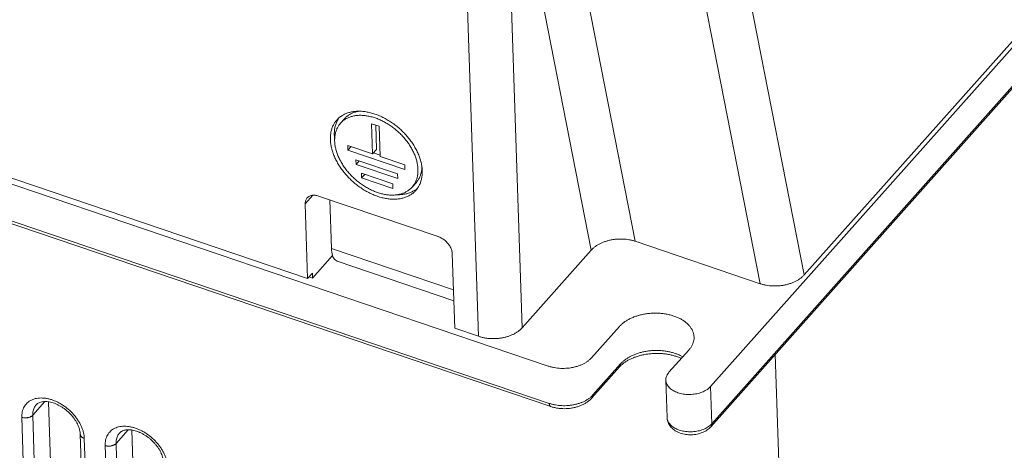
# Model space of a CAD drawing. Header units: millimetres. Extents: x -473 to 23648, y -382 to 1866.
# Tile 37 of 256: x 460 to 522, y 362 to 389. Entities that reach past the tile are written whole.
import ezdxf

# ---------------------------------------------------------------- set-up
doc = ezdxf.new("R2010")
doc.units = ezdxf.units.MM
doc.header["$LTSCALE"] = 80
for name, color, linetype in [('02___PRT_ALL_AXES', 7, 'CONTINUOUS'), ('08_ALL_DRAFTS', 7, 'CONTINUOUS'), ('09_ALL_ROUNDS', 7, 'CONTINUOUS'), ('20_ALL_FEATURES', 7, 'CONTINUOUS')]:
    doc.layers.add(name, color=color, linetype=linetype)

msp = doc.modelspace()

# ---------------------------------------------------------------- linework, layer by layer
at = {"layer": '02___PRT_ALL_AXES', "color": 0, "linetype": 'Continuous', "lineweight": 0}
for p, q in [((509.46, 373.298), (586.919, 460.229)), ((491.011, 415.569), (498.896, 375.398)), ((490.737, 402.413), (496.147, 374.851)), ((491.814, 369.987), (490.737, 402.413)), ((489.086, 369.463), (488.009, 401.89)), ((503.995, 401.135), (509.46, 373.298)), ((501.299, 400.316), (506.711, 372.75)), ((416.415, 394.089), (478.407, 373.082)), ((480.709, 383.053), (480.461, 382.775)), ((482.873, 382.589), (482.404, 382.748)), ((482.404, 382.748), (482.467, 380.859)), ((482.664, 382.66), (482.714, 381.137)), ((482.936, 380.7), (482.873, 382.589)), ((482.467, 380.859), (480.917, 381.384)), ((480.917, 381.384), (480.926, 381.096)), ((480.926, 381.096), (481.121, 381.315)), ((480.926, 381.096), (484.495, 379.887)), ((482.467, 380.859), (482.714, 381.137)), ((482.52, 380.918), (482.933, 380.778)), ((484.485, 380.175), (482.936, 380.7)), ((484.028, 379.607), (481.423, 380.49)), ((481.423, 380.49), (481.433, 380.202)), ((481.433, 380.202), (481.627, 380.421)), ((481.433, 380.202), (484.037, 379.32)), ((484.495, 379.887), (484.485, 380.175)), ((483.726, 378.987), (481.773, 379.649)), ((481.773, 379.649), (481.782, 379.361)), ((481.782, 379.361), (481.977, 379.58)), ((481.782, 379.361), (483.736, 378.699)), ((484.037, 379.32), (484.028, 379.607)), ((483.736, 378.699), (483.726, 378.987)), ((485.189, 379.062), (484.941, 378.784)), ((478.407, 373.082), (478.252, 377.746)), ((498.896, 375.398), (506.711, 372.75)), ((487.61, 369.963), (487.455, 374.627)), ((491.814, 369.987), (496.147, 374.851)), ((487.61, 369.963), (489.086, 369.463))]:
    msp.add_line(p, q, dxfattribs=at)
for centre, radius, start, end in [((481.615, 382.253), 1.518, 145.64202, 151.97213), ((481.634, 382.242), 1.539, 151.95779, 152.14076), ((482.554, 382.116), 2.479, 181.96345, 187.88216), ((484.289, 379.87), 1.518, 304.39791, 311.35526)]:
    msp.add_arc(centre, radius, start, end, dxfattribs=at)
for points, knots in [([(485.534, 380.171), (485.525, 380.223), (485.495, 380.366), (485.428, 380.599), (485.325, 380.868), (485.196, 381.137), (485.044, 381.403), (484.869, 381.662), (484.674, 381.913), (484.459, 382.153), (484.228, 382.379), (483.982, 382.591), (483.724, 382.785), (483.456, 382.96), (483.181, 383.114), (482.901, 383.246), (482.62, 383.354), (482.339, 383.437), (482.061, 383.495), (481.789, 383.527), (481.526, 383.532), (481.274, 383.511), (481.036, 383.464), (480.813, 383.39), (480.609, 383.291), (480.424, 383.168), (480.303, 383.058), (480.242, 382.993), (480.231, 382.98)], [0, 0, 0, 0, 0.158695, 0.437446, 0.726182, 1.024105, 1.33015, 1.643035, 1.961305, 2.283375, 2.607571, 2.932171, 3.255444, 3.575689, 3.891275, 4.20068, 4.502536, 4.795672, 5.079159, 5.352362, 5.614991, 5.86715, 6.109387, 6.342722, 6.568657, 6.789141, 7.006488, 7.056983, 7.056983, 7.056983, 7.056983]), ([(485.306, 379.897), (485.303, 379.974), (485.289, 380.133), (485.244, 380.372), (485.174, 380.616), (485.08, 380.86), (484.964, 381.104), (484.826, 381.344), (484.667, 381.58), (484.49, 381.807), (484.296, 382.025), (484.086, 382.23), (483.863, 382.422), (483.629, 382.598), (483.386, 382.757), (483.136, 382.896), (482.883, 383.016), (482.627, 383.114), (482.372, 383.189), (482.121, 383.242), (481.874, 383.271), (481.636, 383.276), (481.407, 383.257), (481.191, 383.214), (480.989, 383.147), (480.804, 383.057), (480.636, 382.945), (480.526, 382.846), (480.471, 382.786), (480.461, 382.775)], [0, 0, 0, 0, 0.23369, 0.476972, 0.729744, 0.99157, 1.261727, 1.539248, 1.822973, 2.11158, 2.403633, 2.697614, 2.991962, 3.285106, 3.575504, 3.861678, 4.142246, 4.41597, 4.681786, 4.938852, 5.186592, 5.424744, 5.653403, 5.873063, 6.084651, 6.289529, 6.489464, 6.686554, 6.732343, 6.732343, 6.732343, 6.732343]), ([(480.709, 383.053), (480.728, 383.074), (480.794, 383.144), (480.92, 383.251), (481.098, 383.361), (481.294, 383.447), (481.478, 383.5), (481.597, 383.522), (481.643, 383.529)], [0, 0, 0, 0, 0.083858, 0.287724, 0.49515, 0.708366, 0.929198, 1.069138, 1.069138, 1.069138, 1.069138]), ([(480.231, 382.98), (480.194, 382.939), (480.114, 382.838), (480.009, 382.664), (479.922, 382.457), (479.862, 382.234), (479.829, 381.997), (479.826, 381.835), (479.829, 381.753)], [0, 0, 0, 0, 0.166352, 0.385068, 0.608194, 0.837863, 1.075793, 1.32323, 1.32323, 1.32323, 1.32323]), ([(480.273, 382.962), (480.238, 382.895), (480.176, 382.754), (480.112, 382.527), (480.077, 382.283), (480.074, 382.116), (480.076, 382.031)], [0, 0, 0, 0, 0.2247845, 0.4612394, 0.7063917, 0.9616378, 0.9616378, 0.9616378, 0.9616378]), ([(480.461, 382.775), (480.428, 382.738), (480.355, 382.646), (480.26, 382.488), (480.181, 382.3), (480.139, 382.143), (480.122, 382.05), (480.118, 382.025)], [0, 0, 0, 0, 0.1508476, 0.3491797, 0.5515108, 0.7597748, 0.8359769, 0.8359769, 0.8359769, 0.8359769]), ([(480.118, 382.025), (480.111, 381.979), (480.096, 381.858), (480.094, 381.737), (480.096, 381.662)], [0, 0, 0, 0, 0.1396455, 0.3640214, 0.3640214, 0.3640214, 0.3640214]), ([(479.829, 381.753), (479.832, 381.667), (479.847, 381.492), (479.897, 381.228), (479.974, 380.96), (480.078, 380.69), (480.206, 380.421), (480.358, 380.156), (480.533, 379.897), (480.728, 379.646), (480.943, 379.406), (481.174, 379.179), (481.42, 378.968), (481.678, 378.774), (481.946, 378.599), (482.221, 378.445), (482.501, 378.313), (482.783, 378.205), (483.064, 378.122), (483.341, 378.064), (483.613, 378.032), (483.876, 378.026), (484.128, 378.047), (484.366, 378.095), (484.589, 378.168), (484.794, 378.267), (484.978, 378.391), (485.099, 378.5), (485.16, 378.566), (485.171, 378.578)], [0, 0, 0, 0, 0.257709, 0.525995, 0.804746, 1.093482, 1.391405, 1.69745, 2.010335, 2.328605, 2.650675, 2.974871, 3.299471, 3.622744, 3.942989, 4.258575, 4.56798, 4.869837, 5.162973, 5.446459, 5.719663, 5.982291, 6.234451, 6.476688, 6.710022, 6.935957, 7.156442, 7.373788, 7.424283, 7.424283, 7.424283, 7.424283]), ([(480.096, 381.662), (480.099, 381.584), (480.113, 381.425), (480.159, 381.186), (480.229, 380.943), (480.322, 380.698), (480.439, 380.455), (480.577, 380.214), (480.735, 379.979), (480.912, 379.751), (481.107, 379.534), (481.316, 379.328), (481.539, 379.137), (481.773, 378.96), (482.016, 378.802), (482.266, 378.662), (482.519, 378.543), (482.775, 378.445), (483.03, 378.369), (483.282, 378.317), (483.528, 378.288), (483.766, 378.283), (483.995, 378.302), (484.211, 378.345), (484.413, 378.412), (484.599, 378.501), (484.766, 378.613), (484.876, 378.713), (484.931, 378.772), (484.941, 378.783)], [0, 0, 0, 0, 0.23369, 0.476972, 0.729744, 0.99157, 1.261727, 1.539248, 1.822973, 2.11158, 2.403633, 2.697614, 2.991962, 3.285106, 3.575504, 3.861678, 4.142246, 4.41597, 4.681786, 4.938852, 5.186592, 5.424744, 5.653403, 5.873063, 6.084651, 6.289529, 6.489464, 6.686554, 6.732343, 6.732343, 6.732343, 6.732343]), ([(485.554, 380.065), (485.553, 380.024), (485.549, 379.94), (485.539, 379.855), (485.532, 379.812)], [0, 0, 0, 0, 0.1215764, 0.2538726, 0.2538726, 0.2538726, 0.2538726]), ([(485.574, 379.806), (485.571, 379.892), (485.56, 380.014), (485.541, 380.135), (485.534, 380.171)], [0, 0, 0, 0, 0.2577087, 0.3673756, 0.3673756, 0.3673756, 0.3673756]), ([(484.941, 378.783), (484.974, 378.821), (485.047, 378.912), (485.142, 379.07), (485.221, 379.258), (485.276, 379.46), (485.305, 379.675), (485.308, 379.822), (485.306, 379.897)], [0, 0, 0, 0, 0.150848, 0.34918, 0.551511, 0.759775, 0.97553, 1.199906, 1.199906, 1.199906, 1.199906]), ([(485.171, 378.578), (485.208, 378.62), (485.288, 378.72), (485.393, 378.895), (485.48, 379.102), (485.54, 379.325), (485.573, 379.561), (485.576, 379.723), (485.574, 379.806)], [0, 0, 0, 0, 0.166352, 0.385068, 0.608194, 0.837863, 1.075793, 1.32323, 1.32323, 1.32323, 1.32323]), ([(485.532, 379.812), (485.528, 379.782), (485.509, 379.682), (485.463, 379.517), (485.378, 379.325), (485.283, 379.175), (485.215, 379.091), (485.189, 379.062)], [0, 0, 0, 0, 0.0901157, 0.3045332, 0.5128132, 0.7171229, 0.8362061, 0.8362061, 0.8362061, 0.8362061]), ([(484.008, 378.308), (484.014, 378.308), (484.108, 378.307), (484.287, 378.315), (484.539, 378.354), (484.774, 378.422), (484.977, 378.511), (485.096, 378.583), (485.147, 378.617)], [0, 0, 0, 0, 0.01846, 0.282715, 0.536136, 0.779665, 1.014794, 1.198266, 1.198266, 1.198266, 1.198266]), ([(496.147, 374.851), (496.184, 374.892), (496.264, 374.972), (496.4, 375.08), (496.552, 375.18), (496.718, 375.269), (496.897, 375.347), (497.087, 375.412), (497.284, 375.465), (497.488, 375.505), (497.695, 375.531), (497.904, 375.543), (498.112, 375.541), (498.317, 375.526), (498.517, 375.498), (498.711, 375.456), (498.836, 375.419), (498.896, 375.398)], [0, 0, 0, 0, 0.165497, 0.339145, 0.520668, 0.709468, 0.904684, 1.105261, 1.310007, 1.51764, 1.726834, 1.936262, 2.144618, 2.350652, 2.553193, 2.751163, 2.943609, 2.943609, 2.943609, 2.943609]), ([(509.46, 373.298), (509.423, 373.257), (509.342, 373.177), (509.207, 373.068), (509.055, 372.969), (508.889, 372.88), (508.71, 372.802), (508.52, 372.736), (508.323, 372.684), (508.119, 372.644), (507.912, 372.618), (507.703, 372.606), (507.495, 372.607), (507.29, 372.623), (507.09, 372.651), (506.896, 372.693), (506.771, 372.73), (506.711, 372.75)], [0, 0, 0, 0, 0.165497, 0.339145, 0.520668, 0.709468, 0.904684, 1.105261, 1.310007, 1.51764, 1.726834, 1.936262, 2.144618, 2.350652, 2.553193, 2.751163, 2.943609, 2.943609, 2.943609, 2.943609]), ([(489.086, 369.463), (489.148, 369.442), (489.274, 369.405), (489.47, 369.362), (489.672, 369.333), (489.879, 369.318), (490.087, 369.316), (490.296, 369.327), (490.502, 369.353), (490.704, 369.391), (490.899, 369.443), (491.084, 369.507), (491.259, 369.582), (491.422, 369.668), (491.569, 369.765), (491.7, 369.87), (491.778, 369.947), (491.814, 369.987)], [0, 0, 0, 0, 0.19498, 0.395316, 0.599848, 0.807309, 1.016358, 1.225618, 1.433703, 1.639259, 1.840992, 2.037707, 2.228344, 2.412015, 2.588055, 2.756062, 2.915953, 2.915953, 2.915953, 2.915953])]:
    msp.add_open_spline(points, degree=3, knots=knots, dxfattribs=at)
at = {"layer": '08_ALL_DRAFTS', "color": 0, "linetype": 'Continuous', "lineweight": 0}
for p, q in [((461.217, 364.532), (461.978, 365.387)), ((462.21, 365.368), (462.578, 352.756)), ((466.426, 362.767), (467.188, 363.621)), ((467.419, 363.603), (467.787, 350.99))]:
    msp.add_line(p, q, dxfattribs=at)
at = {"layer": '09_ALL_ROUNDS', "color": 0, "linetype": 'Continuous', "lineweight": 0}
for p, q in [((592.811, 463.903), (503.626, 363.812)), ((592.872, 464.088), (503.686, 363.997)), ((493.518, 365.271), (401.484, 396.458)), ((493.605, 365.076), (401.572, 396.263)), ((509.097, 324.692), (507.649, 368.327)), ((497.979, 367.741), (496.245, 365.795)), ((497.918, 367.556), (496.184, 365.61)), ((500.885, 364.389), (500.808, 366.721)), ((461.643, 351.706), (461.217, 364.532)), ((460.961, 351.575), (460.535, 364.401)), ((464.19, 363.339), (464.616, 350.513)), ((464.442, 363.077), (464.868, 350.251)), ((466.852, 349.941), (466.426, 362.767)), ((466.17, 349.81), (465.744, 362.636))]:
    msp.add_line(p, q, dxfattribs=at)
for points, knots in [([(501.777, 368.08), (501.734, 368.1), (501.621, 368.149), (501.432, 368.218), (501.206, 368.282), (500.968, 368.333), (500.72, 368.369), (500.465, 368.39), (500.206, 368.395), (499.946, 368.385), (499.688, 368.359), (499.435, 368.318), (499.191, 368.262), (498.958, 368.192), (498.739, 368.109), (498.536, 368.016), (498.351, 367.912), (498.186, 367.801), (498.041, 367.683), (497.957, 367.599), (497.918, 367.556)], [0, 0, 0, 0, 0.143551, 0.368609, 0.603096, 0.847129, 1.098459, 1.354779, 1.614524, 1.87535, 2.134951, 2.39108, 2.642474, 2.885946, 3.120161, 3.344115, 3.555625, 3.755377, 3.941843, 4.113818, 4.113818, 4.113818, 4.113818]), ([(501.868, 368.182), (501.842, 368.197), (501.753, 368.246), (501.594, 368.321), (501.387, 368.399), (501.169, 368.464), (500.94, 368.516), (500.704, 368.552), (500.463, 368.574), (500.218, 368.581), (499.973, 368.573), (499.73, 368.549), (499.491, 368.511), (499.258, 368.459), (499.033, 368.392), (498.819, 368.313), (498.618, 368.22), (498.432, 368.116), (498.262, 368.001), (498.11, 367.877), (498.02, 367.787), (497.979, 367.741)], [0, 0, 0, 0, 0.090593, 0.304144, 0.52556, 0.753982, 0.988367, 1.227538, 1.470205, 1.714988, 1.960443, 2.20518, 2.447853, 2.687036, 2.921227, 3.14931, 3.370687, 3.584624, 3.789889, 3.985453, 4.170718, 4.170718, 4.170718, 4.170718]), ([(497.918, 367.556), (497.929, 367.567), (497.947, 367.593), (497.967, 367.638), (497.978, 367.688), (497.98, 367.723), (497.979, 367.741)], [0, 0, 0, 0, 0.0460642, 0.0949311, 0.1459386, 0.1998155, 0.1998155, 0.1998155, 0.1998155]), ([(496.245, 365.795), (496.21, 365.755), (496.132, 365.678), (496.001, 365.573), (495.853, 365.477), (495.691, 365.39), (495.516, 365.315), (495.33, 365.251), (495.135, 365.199), (494.934, 365.161), (494.727, 365.136), (494.519, 365.124), (494.31, 365.126), (494.103, 365.142), (493.901, 365.171), (493.706, 365.213), (493.579, 365.251), (493.518, 365.271)], [0, 0, 0, 0, 0.159893, 0.327897, 0.503938, 0.687608, 0.878244, 1.07496, 1.276694, 1.482249, 1.690335, 1.899596, 2.108646, 2.316104, 2.520638, 2.72097, 2.915953, 2.915953, 2.915953, 2.915953]), ([(496.184, 365.61), (496.195, 365.621), (496.213, 365.647), (496.233, 365.692), (496.244, 365.742), (496.246, 365.777), (496.245, 365.795)], [0, 0, 0, 0, 0.0460642, 0.0949311, 0.1459386, 0.1998155, 0.1998155, 0.1998155, 0.1998155]), ([(460.535, 364.401), (460.533, 364.46), (460.536, 364.577), (460.561, 364.747), (460.608, 364.908), (460.676, 365.056), (460.764, 365.189), (460.871, 365.306), (460.996, 365.405), (461.137, 365.486), (461.294, 365.547), (461.463, 365.589), (461.643, 365.61), (461.832, 365.61), (462.029, 365.59), (462.23, 365.55), (462.434, 365.49), (462.638, 365.411), (462.841, 365.314), (463.04, 365.2), (463.233, 365.069), (463.418, 364.924), (463.592, 364.767), (463.755, 364.597), (463.904, 364.419), (464.037, 364.233), (464.154, 364.042), (464.252, 363.848), (464.331, 363.651), (464.39, 363.456), (464.428, 363.265), (464.44, 363.139), (464.442, 363.077)], [0, 0, 0, 0, 0.177307, 0.349059, 0.515326, 0.676875, 0.835084, 0.992173, 1.150618, 1.312495, 1.47942, 1.652753, 1.833538, 2.022381, 2.219432, 2.424491, 2.63706, 2.856386, 3.0815, 3.311256, 3.544364, 3.77943, 4.015089, 4.24998, 4.482613, 4.711403, 4.935201, 5.153394, 5.365148, 5.569048, 5.763901, 5.948838, 5.948838, 5.948838, 5.948838]), ([(461.217, 364.532), (461.215, 364.578), (461.217, 364.669), (461.237, 364.801), (461.274, 364.926), (461.326, 365.041), (461.382, 365.125), (461.419, 365.169), (461.43, 365.182)], [0, 0, 0, 0, 0.1380131, 0.271591, 0.4009019, 0.5265442, 0.6495896, 0.699874, 0.699874, 0.699874, 0.699874]), ([(464.19, 363.339), (464.189, 363.383), (464.18, 363.474), (464.152, 363.614), (464.108, 363.761), (464.047, 363.911), (463.971, 364.064), (463.879, 364.217), (463.772, 364.369), (463.652, 364.517), (463.519, 364.659), (463.375, 364.792), (463.223, 364.915), (463.064, 365.027), (462.901, 365.125), (462.736, 365.208), (462.572, 365.276), (462.412, 365.328), (462.256, 365.364), (462.108, 365.385), (461.969, 365.39), (461.839, 365.38), (461.72, 365.356), (461.61, 365.317), (461.512, 365.26), (461.455, 365.21), (461.43, 365.182)], [0, 0, 0, 0, 0.131967, 0.27502, 0.428228, 0.589837, 0.760809, 0.939848, 1.125518, 1.317, 1.511934, 1.70845, 1.904763, 2.099359, 2.289845, 2.474327, 2.652596, 2.821633, 2.980844, 3.130538, 3.269444, 3.398653, 3.519586, 3.634093, 3.745403, 3.859166, 3.859166, 3.859166, 3.859166]), ([(493.605, 365.076), (493.599, 365.078), (493.583, 365.086), (493.562, 365.106), (493.543, 365.136), (493.53, 365.175), (493.521, 365.221), (493.518, 365.254), (493.518, 365.271)], [0, 0, 0, 0, 0.020357, 0.0509924, 0.0859781, 0.1265905, 0.1732829, 0.225946, 0.225946, 0.225946, 0.225946]), ([(493.605, 365.076), (493.673, 365.053), (493.813, 365.013), (494.028, 364.97), (494.247, 364.945), (494.469, 364.937), (494.691, 364.946), (494.911, 364.972), (495.127, 365.015), (495.336, 365.075), (495.536, 365.152), (495.724, 365.244), (495.896, 365.351), (496.051, 365.472), (496.143, 365.563), (496.184, 365.61)], [0, 0, 0, 0, 0.2158, 0.435211, 0.656595, 0.878758, 1.101095, 1.32257, 1.542409, 1.75987, 1.974152, 2.183431, 2.386828, 2.583142, 2.771414, 2.771414, 2.771414, 2.771414]), ([(460.535, 364.401), (460.556, 364.394), (460.6, 364.382), (460.668, 364.37), (460.738, 364.364), (460.809, 364.365), (460.88, 364.372), (460.948, 364.385), (461.014, 364.404), (461.074, 364.428), (461.129, 364.458), (461.177, 364.492), (461.205, 364.519), (461.217, 364.532)], [0, 0, 0, 0, 0.0668036, 0.1359046, 0.2065299, 0.2778352, 0.3489453, 0.4189936, 0.4871625, 0.5527242, 0.6150867, 0.6738432, 0.7288296, 0.7288296, 0.7288296, 0.7288296]), ([(500.885, 364.389), (500.886, 364.346), (500.896, 364.259), (500.928, 364.131), (500.981, 364.004), (501.055, 363.881), (501.149, 363.765), (501.263, 363.657), (501.397, 363.561), (501.546, 363.48), (501.707, 363.413), (501.877, 363.363), (502.053, 363.329), (502.231, 363.311), (502.41, 363.308), (502.588, 363.32), (502.763, 363.348), (502.934, 363.391), (503.097, 363.448), (503.251, 363.519), (503.392, 363.604), (503.518, 363.701), (503.592, 363.774), (503.626, 363.812)], [0, 0, 0, 0, 0.129079, 0.260873, 0.396644, 0.540376, 0.687261, 0.845472, 1.00884, 1.179863, 1.353964, 1.531747, 1.709831, 1.889261, 2.068203, 2.246635, 2.424369, 2.599676, 2.773602, 2.942634, 3.108356, 3.265221, 3.418431, 3.418431, 3.418431, 3.418431]), ([(503.686, 363.997), (503.657, 363.964), (503.591, 363.9), (503.479, 363.813), (503.353, 363.735), (503.213, 363.667), (503.063, 363.609), (502.903, 363.562), (502.737, 363.527), (502.565, 363.504), (502.392, 363.494), (502.218, 363.496), (502.046, 363.511), (501.879, 363.538), (501.719, 363.578), (501.568, 363.629), (501.427, 363.691), (501.299, 363.763), (501.186, 363.844), (501.089, 363.933), (501.009, 364.03), (500.948, 364.132), (500.906, 364.239), (500.889, 364.326), (500.885, 364.376), (500.885, 364.389)], [0, 0, 0, 0, 0.133604, 0.274716, 0.423212, 0.578588, 0.740067, 0.906649, 1.077148, 1.250261, 1.4246, 1.598747, 1.771282, 1.940839, 2.10614, 2.266051, 2.41962, 2.566142, 2.70521, 2.836793, 2.961283, 3.079567, 3.193032, 3.303519, 3.343442, 3.343442, 3.343442, 3.343442]), ([(503.626, 363.812), (503.636, 363.823), (503.655, 363.849), (503.674, 363.894), (503.686, 363.944), (503.687, 363.979), (503.686, 363.997)], [0, 0, 0, 0, 0.0460642, 0.0949311, 0.1459386, 0.1998155, 0.1998155, 0.1998155, 0.1998155]), ([(464.442, 363.077), (464.422, 363.084), (464.383, 363.099), (464.33, 363.128), (464.284, 363.162), (464.246, 363.199), (464.217, 363.24), (464.198, 363.283), (464.191, 363.317), (464.19, 363.335), (464.19, 363.339)], [0, 0, 0, 0, 0.0638479, 0.1242443, 0.1809098, 0.233841, 0.2833694, 0.3302019, 0.3754061, 0.385388, 0.385388, 0.385388, 0.385388]), ([(465.744, 362.636), (465.743, 362.695), (465.745, 362.812), (465.77, 362.982), (465.817, 363.142), (465.885, 363.29), (465.973, 363.423), (466.08, 363.54), (466.205, 363.64), (466.347, 363.721), (466.503, 363.782), (466.672, 363.824), (466.852, 363.845), (467.042, 363.845), (467.238, 363.825), (467.439, 363.785), (467.643, 363.725), (467.848, 363.646), (468.05, 363.549), (468.249, 363.434), (468.442, 363.304), (468.627, 363.159), (468.802, 363.001), (468.964, 362.832), (469.113, 362.654), (469.247, 362.468), (469.363, 362.277), (469.462, 362.082), (469.541, 361.886), (469.6, 361.691), (469.638, 361.5), (469.65, 361.374), (469.652, 361.312)], [0, 0, 0, 0, 0.177307, 0.349059, 0.515326, 0.676875, 0.835084, 0.992173, 1.150618, 1.312495, 1.47942, 1.652753, 1.833538, 2.022381, 2.219432, 2.424491, 2.63706, 2.856386, 3.0815, 3.311256, 3.544364, 3.77943, 4.015089, 4.24998, 4.482613, 4.711403, 4.935201, 5.153394, 5.365148, 5.569048, 5.763901, 5.948838, 5.948838, 5.948838, 5.948838]), ([(466.426, 362.767), (466.425, 362.813), (466.427, 362.904), (466.447, 363.036), (466.483, 363.161), (466.536, 363.276), (466.591, 363.359), (466.628, 363.404), (466.639, 363.416)], [0, 0, 0, 0, 0.1380131, 0.271591, 0.4009019, 0.5265442, 0.6495896, 0.699874, 0.699874, 0.699874, 0.699874]), ([(469.4, 361.573), (469.398, 361.617), (469.39, 361.709), (469.361, 361.849), (469.317, 361.995), (469.257, 362.146), (469.181, 362.299), (469.089, 362.452), (468.982, 362.604), (468.861, 362.752), (468.728, 362.893), (468.585, 363.027), (468.432, 363.15), (468.273, 363.261), (468.11, 363.359), (467.946, 363.443), (467.782, 363.511), (467.621, 363.563), (467.466, 363.599), (467.318, 363.619), (467.178, 363.624), (467.049, 363.615), (466.929, 363.591), (466.82, 363.551), (466.721, 363.495), (466.664, 363.445), (466.639, 363.416)], [0, 0, 0, 0, 0.131967, 0.27502, 0.428228, 0.589837, 0.760809, 0.939848, 1.125518, 1.317, 1.511934, 1.70845, 1.904763, 2.099359, 2.289845, 2.474327, 2.652596, 2.821633, 2.980844, 3.130538, 3.269444, 3.398653, 3.519586, 3.634093, 3.745403, 3.859166, 3.859166, 3.859166, 3.859166]), ([(465.744, 362.636), (465.766, 362.629), (465.809, 362.617), (465.877, 362.605), (465.947, 362.599), (466.018, 362.6), (466.089, 362.606), (466.158, 362.62), (466.223, 362.639), (466.284, 362.663), (466.339, 362.693), (466.387, 362.727), (466.414, 362.753), (466.426, 362.767)], [0, 0, 0, 0, 0.0668036, 0.1359046, 0.2065299, 0.2778352, 0.3489453, 0.4189936, 0.4871625, 0.5527242, 0.6150867, 0.6738432, 0.7288296, 0.7288296, 0.7288296, 0.7288296])]:
    msp.add_open_spline(points, degree=3, knots=knots, dxfattribs=at)
at = {"layer": '20_ALL_FEATURES', "color": 0, "linetype": 'Continuous', "lineweight": 0}
for p, q in [((503.609, 366.329), (592.795, 466.42)), ((401.407, 398.79), (493.44, 367.603)), ((478.252, 377.746), (478.727, 378.279)), ((486.561, 375.699), (479.094, 378.229)), ((479.901, 374.947), (479.8, 377.99)), ((478.714, 373.105), (479.969, 374.512)), ((487.531, 372.362), (479.901, 374.947)), ((487.553, 371.684), (480.254, 374.157)), ((478.407, 373.082), (478.704, 373.416)), ((478.714, 373.105), (478.494, 373.179)), ((478.704, 373.416), (478.714, 373.105)), ((496.168, 368.127), (497.902, 370.073)), ((501.004, 367.212), (502.243, 368.602)), ((503.609, 366.329), (503.686, 363.997))]:
    msp.add_line(p, q, dxfattribs=at)
for points, knots in [([(478.374, 378.117), (478.367, 378.11), (478.342, 378.08), (478.305, 378.022), (478.272, 377.937), (478.253, 377.844), (478.251, 377.779), (478.252, 377.746)], [0, 0, 0, 0, 0.0283895, 0.1163072, 0.2065886, 0.3007114, 0.3997388, 0.3997388, 0.3997388, 0.3997388]), ([(479.094, 378.229), (479.057, 378.242), (478.983, 378.262), (478.873, 378.281), (478.766, 378.285), (478.665, 378.275), (478.572, 378.25), (478.487, 378.212), (478.422, 378.166), (478.387, 378.132), (478.374, 378.117)], [0, 0, 0, 0, 0.1174795, 0.2296485, 0.3361733, 0.4370818, 0.532822, 0.6242981, 0.7128526, 0.7718713, 0.7718713, 0.7718713, 0.7718713]), ([(487.455, 374.627), (487.454, 374.662), (487.446, 374.733), (487.421, 374.841), (487.381, 374.949), (487.327, 375.057), (487.261, 375.163), (487.184, 375.265), (487.096, 375.361), (487, 375.449), (486.897, 375.528), (486.789, 375.597), (486.677, 375.655), (486.6, 375.686), (486.561, 375.699)], [0, 0, 0, 0, 0.104537, 0.214754, 0.330434, 0.451045, 0.575798, 0.70371, 0.833662, 0.96445, 1.094834, 1.223592, 1.34957, 1.47173, 1.47173, 1.47173, 1.47173]), ([(480.255, 374.16), (480.207, 374.177), (480.066, 374.26), (479.935, 374.553), (479.906, 374.802), (479.901, 374.947)], [0, 0, 0, 0, 0.1535728, 0.4728465, 0.9079851, 0.9079851, 0.9079851, 0.9079851]), ([(497.902, 370.073), (497.946, 370.123), (498.043, 370.22), (498.207, 370.351), (498.392, 370.471), (498.595, 370.579), (498.813, 370.674), (499.046, 370.753), (499.289, 370.818), (499.541, 370.866), (499.799, 370.898), (500.06, 370.912), (500.321, 370.91), (500.579, 370.89), (500.832, 370.854), (501.076, 370.801), (501.31, 370.732), (501.53, 370.647), (501.734, 370.549), (501.92, 370.437), (502.087, 370.314), (502.231, 370.179), (502.352, 370.035), (502.448, 369.883), (502.518, 369.724), (502.559, 369.569), (502.57, 369.467), (502.571, 369.421)], [0, 0, 0, 0, 0.199864, 0.409873, 0.629922, 0.859512, 1.097807, 1.343701, 1.595867, 1.852812, 2.112919, 2.374493, 2.635805, 2.895131, 3.150796, 3.401216, 3.644941, 3.880707, 4.107484, 4.324531, 4.531461, 4.728303, 4.915566, 5.094293, 5.26608, 5.43304, 5.572894, 5.572894, 5.572894, 5.572894]), ([(502.571, 369.421), (502.571, 369.412), (502.573, 369.349), (502.564, 369.229), (502.523, 369.065), (502.456, 368.903), (502.362, 368.747), (502.285, 368.649), (502.243, 368.602)], [0, 0, 0, 0, 0.024871, 0.1899389, 0.3581095, 0.5317954, 0.7129623, 0.9030392, 0.9030392, 0.9030392, 0.9030392]), ([(493.44, 367.603), (493.502, 367.582), (493.628, 367.545), (493.824, 367.503), (494.026, 367.474), (494.233, 367.458), (494.441, 367.456), (494.65, 367.468), (494.856, 367.493), (495.058, 367.531), (495.253, 367.583), (495.439, 367.647), (495.614, 367.722), (495.776, 367.809), (495.923, 367.905), (496.054, 368.01), (496.132, 368.087), (496.168, 368.127)], [0, 0, 0, 0, 0.194966, 0.395365, 0.599803, 0.807388, 1.016288, 1.225708, 1.433618, 1.639343, 1.840906, 2.037772, 2.228272, 2.412054, 2.588013, 2.756074, 2.915953, 2.915953, 2.915953, 2.915953]), ([(500.808, 366.721), (500.807, 366.744), (500.808, 366.805), (500.826, 366.902), (500.866, 367.011), (500.926, 367.116), (500.976, 367.181), (501.004, 367.212)], [0, 0, 0, 0, 0.0698267, 0.1809678, 0.2955439, 0.4154268, 0.5417767, 0.5417767, 0.5417767, 0.5417767]), ([(503.609, 366.329), (503.579, 366.296), (503.514, 366.232), (503.402, 366.145), (503.275, 366.067), (503.136, 365.999), (502.985, 365.941), (502.826, 365.894), (502.659, 365.859), (502.488, 365.836), (502.314, 365.826), (502.141, 365.828), (501.969, 365.843), (501.802, 365.87), (501.642, 365.91), (501.49, 365.961), (501.35, 366.023), (501.222, 366.095), (501.109, 366.176), (501.011, 366.265), (500.932, 366.362), (500.87, 366.464), (500.828, 366.571), (500.811, 366.658), (500.808, 366.708), (500.808, 366.721)], [0, 0, 0, 0, 0.133594, 0.274744, 0.423193, 0.578637, 0.740035, 0.906717, 1.077098, 1.250341, 1.424537, 1.598832, 1.771209, 1.940921, 2.106065, 2.266125, 2.419547, 2.566203, 2.705145, 2.83684, 2.961229, 3.079602, 3.192987, 3.303542, 3.343431, 3.343431, 3.343431, 3.343431])]:
    msp.add_open_spline(points, degree=3, knots=knots, dxfattribs=at)

doc.saveas('drawing.dxf')
